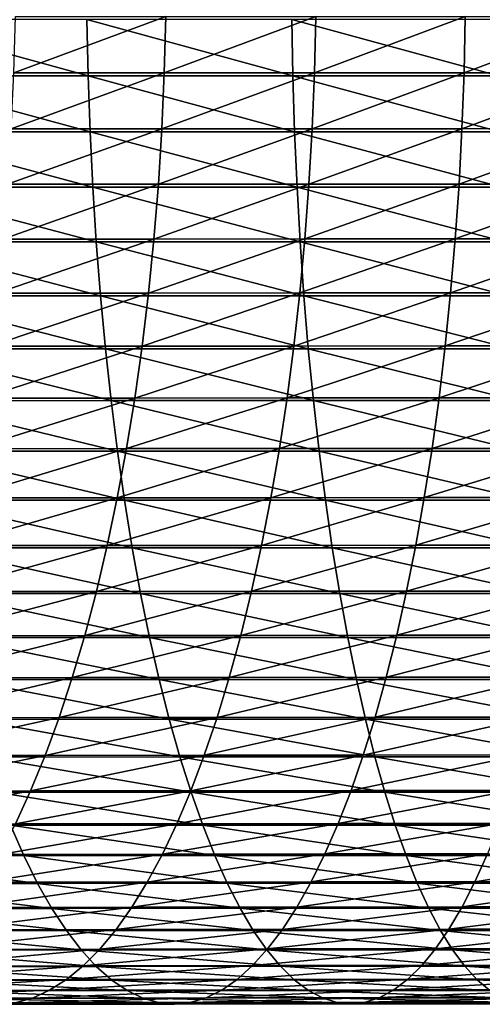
# Model space of a CAD drawing. Header units: metres. Extents: x -24 to 236, y -24 to 24.
# Tile 156 of 256: x 113.35 to 117.34, y -8.99 to -0.49. Entities that reach past the tile are written whole.
import ezdxf

# ---------------------------------------------------------------- set-up
doc = ezdxf.new("R2010")
doc.units = ezdxf.units.M
doc.layers.add('solid_10392024', color=7, linetype='CONTINUOUS')

msp = doc.modelspace()

# ---------------------------------------------------------------- linework, layer by layer
at = {"layer": 'solid_10392024'}
for points in [[(113.94062, -0.972636, 383.847198), (113.930588, -0.48679, 383.885498), (112.167854, -0.486869, 383.398285)], [(112.17894, -0.972795, 383.36026), (113.94062, -0.972636, 383.847198), (112.167854, -0.486869, 383.398285)], [(114.611099, -0.459844, 365.31601), (114.59848, -0.946115, 365.35199), (113.300247, -0.946348, 364.876373)], [(113.313805, -0.459958, 364.840729), (114.611099, -0.459844, 365.31601), (113.300247, -0.946348, 364.876373)], [(115.70858, -0.972547, 384.284332), (115.6996, -0.486745, 384.322876), (113.930588, -0.48679, 383.885498)], [(113.94062, -0.972636, 383.847198), (115.70858, -0.972547, 384.284332), (113.930588, -0.48679, 383.885498)], [(115.905281, -0.45973, 365.75177), (115.893631, -0.945879, 365.788086), (114.59848, -0.946115, 365.35199)], [(114.611099, -0.459844, 365.31601), (115.905281, -0.45973, 365.75177), (114.59848, -0.946115, 365.35199)], [(117.482147, -0.972536, 384.671295), (117.474258, -0.48674, 384.710083), (115.6996, -0.486745, 384.322876)], [(115.70858, -0.972547, 384.284332), (117.482147, -0.972536, 384.671295), (115.6996, -0.486745, 384.322876)], [(117.196587, -0.459629, 366.148315), (117.185913, -0.945672, 366.184906), (115.893631, -0.945879, 365.788086)], [(115.905281, -0.45973, 365.75177), (117.196587, -0.459629, 366.148315), (115.893631, -0.945879, 365.788086)], [(118.485222, -0.459554, 366.505859), (118.475563, -0.945518, 366.542725), (117.185913, -0.945672, 366.184906)], [(117.196587, -0.459629, 366.148315), (118.485222, -0.459554, 366.505859), (117.185913, -0.945672, 366.184906)], [(113.957321, -1.455624, 383.783478), (113.94062, -0.972636, 383.847198), (112.17894, -0.972795, 383.36026)], [(112.197372, -1.455861, 383.297028), (113.957321, -1.455624, 383.783478), (112.17894, -0.972795, 383.36026)], [(114.59848, -0.946115, 365.35199), (114.577156, -1.429605, 365.412781), (113.277336, -1.429957, 364.936584)], [(113.300247, -0.946348, 364.876373), (114.59848, -0.946115, 365.35199), (113.277336, -1.429957, 364.936584)], [(115.723503, -1.455491, 384.220154), (115.70858, -0.972547, 384.284332), (113.94062, -0.972636, 383.847198)], [(113.957321, -1.455624, 383.783478), (115.723503, -1.455491, 384.220154), (113.94062, -0.972636, 383.847198)], [(115.893631, -0.945879, 365.788086), (115.873932, -1.429249, 365.849426), (114.577156, -1.429605, 365.412781)], [(114.59848, -0.946115, 365.35199), (115.893631, -0.945879, 365.788086), (114.577156, -1.429605, 365.412781)], [(117.495277, -1.455474, 384.60672), (117.482147, -0.972536, 384.671295), (115.70858, -0.972547, 384.284332)], [(115.723503, -1.455491, 384.220154), (117.495277, -1.455474, 384.60672), (115.70858, -0.972547, 384.284332)], [(117.185913, -0.945672, 366.184906), (117.167885, -1.428936, 366.246765), (115.873932, -1.429249, 365.849426)], [(115.893631, -0.945879, 365.788086), (117.185913, -0.945672, 366.184906), (115.873932, -1.429249, 365.849426)], [(118.475563, -0.945518, 366.542725), (118.459229, -1.428703, 366.605042), (117.167885, -1.428936, 366.246765)], [(117.185913, -0.945672, 366.184906), (118.475563, -0.945518, 366.542725), (117.167885, -1.428936, 366.246765)], [(114.577156, -1.429605, 365.412781), (114.547195, -1.908893, 365.49823), (113.245148, -1.909364, 365.02124)], [(113.277336, -1.429957, 364.936584), (114.577156, -1.429605, 365.412781), (113.245148, -1.909364, 365.02124)], [(115.873932, -1.429249, 365.849426), (115.84626, -1.908417, 365.935608), (114.547195, -1.908893, 365.49823)], [(114.577156, -1.429605, 365.412781), (115.873932, -1.429249, 365.849426), (114.547195, -1.908893, 365.49823)], [(117.167885, -1.428936, 366.246765), (117.142555, -1.908001, 366.333649), (115.84626, -1.908417, 365.935608)], [(115.873932, -1.429249, 365.849426), (117.167885, -1.428936, 366.246765), (115.84626, -1.908417, 365.935608)], [(118.459229, -1.428703, 366.605042), (118.436287, -1.907689, 366.692596), (117.142555, -1.908001, 366.333649)], [(117.167885, -1.428936, 366.246765), (118.459229, -1.428703, 366.605042), (117.142555, -1.908001, 366.333649)], [(113.980637, -1.934333, 383.694519), (113.957321, -1.455624, 383.783478), (112.197372, -1.455861, 383.297028)], [(112.223114, -1.934649, 383.20871), (113.980637, -1.934333, 383.694519), (112.197372, -1.455861, 383.297028)], [(115.744347, -1.934157, 384.130585), (115.723503, -1.455491, 384.220154), (113.957321, -1.455624, 383.783478)], [(113.980637, -1.934333, 383.694519), (115.744347, -1.934157, 384.130585), (113.957321, -1.455624, 383.783478)], [(117.513611, -1.934134, 384.516602), (117.495277, -1.455474, 384.60672), (115.723503, -1.455491, 384.220154)], [(115.744347, -1.934157, 384.130585), (117.513611, -1.934134, 384.516602), (115.723503, -1.455491, 384.220154)], [(114.010498, -2.407358, 383.580566), (113.980637, -1.934333, 383.694519), (112.223114, -1.934649, 383.20871)], [(112.256081, -2.40775, 383.095642), (114.010498, -2.407358, 383.580566), (112.223114, -1.934649, 383.20871)], [(114.547195, -1.908893, 365.49823), (114.508682, -2.382571, 365.608063), (113.203766, -2.383159, 365.130035)], [(113.245148, -1.909364, 365.02124), (114.547195, -1.908893, 365.49823), (113.203766, -2.383159, 365.130035)], [(115.771042, -2.407138, 384.015869), (115.744347, -1.934157, 384.130585), (113.980637, -1.934333, 383.694519)], [(114.010498, -2.407358, 383.580566), (115.771042, -2.407138, 384.015869), (113.980637, -1.934333, 383.694519)], [(115.84626, -1.908417, 365.935608), (115.810684, -2.381977, 366.046417), (114.508682, -2.382571, 365.608063)], [(114.547195, -1.908893, 365.49823), (115.84626, -1.908417, 365.935608), (114.508682, -2.382571, 365.608063)], [(117.537086, -2.40711, 384.401184), (117.513611, -1.934134, 384.516602), (115.744347, -1.934157, 384.130585)], [(115.771042, -2.407138, 384.015869), (117.537086, -2.40711, 384.401184), (115.744347, -1.934157, 384.130585)], [(117.142555, -1.908001, 366.333649), (117.109985, -2.381457, 366.445374), (115.810684, -2.381977, 366.046417)], [(115.84626, -1.908417, 365.935608), (117.142555, -1.908001, 366.333649), (115.810684, -2.381977, 366.046417)], [(118.436287, -1.907689, 366.692596), (118.406792, -2.381069, 366.805145), (117.109985, -2.381457, 366.445374)], [(117.142555, -1.908001, 366.333649), (118.436287, -1.907689, 366.692596), (117.109985, -2.381457, 366.445374)], [(115.810684, -2.381977, 366.046417), (115.767319, -2.848537, 366.181519), (114.461731, -2.849246, 365.741943)], [(114.508682, -2.382571, 365.608063), (115.810684, -2.381977, 366.046417), (114.461731, -2.849246, 365.741943)], [(117.109985, -2.381457, 366.445374), (117.070282, -2.847914, 366.581543), (115.767319, -2.848537, 366.181519)], [(115.810684, -2.381977, 366.046417), (117.109985, -2.381457, 366.445374), (115.767319, -2.848537, 366.181519)], [(118.406792, -2.381069, 366.805145), (118.370834, -2.84745, 366.942352), (117.070282, -2.847914, 366.581543)], [(117.109985, -2.381457, 366.445374), (118.406792, -2.381069, 366.805145), (117.070282, -2.847914, 366.581543)], [(114.046814, -2.873307, 383.441986), (114.010498, -2.407358, 383.580566), (112.256081, -2.40775, 383.095642)], [(112.296181, -2.873775, 382.958069), (114.046814, -2.873307, 383.441986), (112.256081, -2.40775, 383.095642)], [(114.508682, -2.382571, 365.608063), (114.461731, -2.849246, 365.741943), (113.153313, -2.84995, 365.262665)], [(113.203766, -2.383159, 365.130035), (114.508682, -2.382571, 365.608063), (113.153313, -2.84995, 365.262665)], [(115.803513, -2.873044, 383.876343), (115.771042, -2.407138, 384.015869), (114.010498, -2.407358, 383.580566)], [(114.046814, -2.873307, 383.441986), (115.803513, -2.873044, 383.876343), (114.010498, -2.407358, 383.580566)], [(117.565643, -2.873011, 384.260834), (117.537086, -2.40711, 384.401184), (115.771042, -2.407138, 384.015869)], [(115.803513, -2.873044, 383.876343), (117.565643, -2.873011, 384.260834), (115.771042, -2.407138, 384.015869)], [(114.089485, -3.330811, 383.279175), (114.046814, -2.873307, 383.441986), (112.296181, -2.873775, 382.958069)], [(112.343292, -3.331354, 382.796478), (114.089485, -3.330811, 383.279175), (112.296181, -2.873775, 382.958069)], [(114.461731, -2.849246, 365.741943), (114.406471, -3.307548, 365.899536), (113.093948, -3.308364, 365.418762)], [(113.153313, -2.84995, 365.262665), (114.461731, -2.849246, 365.741943), (113.093948, -3.308364, 365.418762)], [(115.84166, -3.330507, 383.712433), (115.803513, -2.873044, 383.876343), (114.046814, -2.873307, 383.441986)], [(114.089485, -3.330811, 383.279175), (115.84166, -3.330507, 383.712433), (114.046814, -2.873307, 383.441986)], [(115.767319, -2.848537, 366.181519), (115.716278, -3.306724, 366.340454), (114.406471, -3.307548, 365.899536)], [(114.461731, -2.849246, 365.741943), (115.767319, -2.848537, 366.181519), (114.406471, -3.307548, 365.899536)], [(117.070282, -2.847914, 366.581543), (117.023567, -3.306002, 366.741821), (115.716278, -3.306724, 366.340454)], [(115.767319, -2.848537, 366.181519), (117.070282, -2.847914, 366.581543), (115.716278, -3.306724, 366.340454)], [(117.59919, -3.330468, 384.095886), (117.565643, -2.873011, 384.260834), (115.803513, -2.873044, 383.876343)], [(115.84166, -3.330507, 383.712433), (117.59919, -3.330468, 384.095886), (115.803513, -2.873044, 383.876343)], [(118.370834, -2.84745, 366.942352), (118.328514, -3.305463, 367.103821), (117.023567, -3.306002, 366.741821)], [(117.070282, -2.847914, 366.581543), (118.370834, -2.84745, 366.942352), (117.023567, -3.306002, 366.741821)], [(114.406471, -3.307548, 365.899536), (114.343079, -3.756128, 366.080292), (113.025833, -3.757055, 365.597839)], [(113.093948, -3.308364, 365.418762), (114.406471, -3.307548, 365.899536), (113.025833, -3.757055, 365.597839)], [(115.716278, -3.306724, 366.340454), (115.65773, -3.755193, 366.522858), (114.343079, -3.756128, 366.080292)], [(114.406471, -3.307548, 365.899536), (115.716278, -3.306724, 366.340454), (114.343079, -3.756128, 366.080292)], [(117.023567, -3.306002, 366.741821), (116.969963, -3.754372, 366.92569), (115.65773, -3.755193, 366.522858)], [(115.716278, -3.306724, 366.340454), (117.023567, -3.306002, 366.741821), (115.65773, -3.755193, 366.522858)], [(118.328514, -3.305463, 367.103821), (118.279968, -3.75376, 367.289063), (116.969963, -3.754372, 366.92569)], [(117.023567, -3.306002, 366.741821), (118.328514, -3.305463, 367.103821), (116.969963, -3.754372, 366.92569)], [(114.138374, -3.778526, 383.092621), (114.089485, -3.330811, 383.279175), (112.343292, -3.331354, 382.796478)], [(112.397278, -3.779142, 382.611298), (114.138374, -3.778526, 383.092621), (112.343292, -3.331354, 382.796478)], [(115.885368, -3.778181, 383.524567), (115.84166, -3.330507, 383.712433), (114.089485, -3.330811, 383.279175)], [(114.138374, -3.778526, 383.092621), (115.885368, -3.778181, 383.524567), (114.089485, -3.330811, 383.279175)], [(117.637634, -3.778137, 383.906891), (117.59919, -3.330468, 384.095886), (115.84166, -3.330507, 383.712433)], [(115.885368, -3.778181, 383.524567), (117.637634, -3.778137, 383.906891), (115.84166, -3.330507, 383.712433)], [(114.193352, -4.215136, 382.882843), (114.138374, -3.778526, 383.092621), (112.397278, -3.779142, 382.611298)], [(112.457977, -4.215823, 382.403107), (114.193352, -4.215136, 382.882843), (112.397278, -3.779142, 382.611298)], [(114.343079, -3.756128, 366.080292), (114.271736, -4.193669, 366.283752), (112.949181, -4.194704, 365.799377)], [(113.025833, -3.757055, 365.597839), (114.343079, -3.756128, 366.080292), (112.949181, -4.194704, 365.799377)], [(115.934517, -4.214751, 383.313354), (115.885368, -3.778181, 383.524567), (114.138374, -3.778526, 383.092621)], [(114.193352, -4.215136, 382.882843), (115.934517, -4.214751, 383.313354), (114.138374, -3.778526, 383.092621)], [(115.65773, -3.755193, 366.522858), (115.591827, -4.192625, 366.728119), (114.271736, -4.193669, 366.283752)], [(114.343079, -3.756128, 366.080292), (115.65773, -3.755193, 366.522858), (114.271736, -4.193669, 366.283752)], [(116.969963, -3.754372, 366.92569), (116.909637, -4.191709, 367.132629), (115.591827, -4.192625, 366.728119)], [(115.65773, -3.755193, 366.522858), (116.969963, -3.754372, 366.92569), (115.591827, -4.192625, 366.728119)], [(117.680862, -4.214702, 383.694397), (117.637634, -3.778137, 383.906891), (115.885368, -3.778181, 383.524567)], [(115.934517, -4.214751, 383.313354), (117.680862, -4.214702, 383.694397), (115.885368, -3.778181, 383.524567)], [(118.279968, -3.75376, 367.289063), (118.225327, -4.191026, 367.497559), (116.909637, -4.191709, 367.132629)], [(116.969963, -3.754372, 366.92569), (118.279968, -3.75376, 367.289063), (116.909637, -4.191709, 367.132629)], [(114.25425, -4.639357, 382.650452), (114.193352, -4.215136, 382.882843), (112.457977, -4.215823, 382.403107)], [(112.525208, -4.640114, 382.172455), (114.25425, -4.639357, 382.650452), (112.457977, -4.215823, 382.403107)], [(114.271736, -4.193669, 366.283752), (114.192642, -4.618885, 366.509308), (112.864204, -4.620025, 366.022797)], [(112.949181, -4.194704, 365.799377), (114.271736, -4.193669, 366.283752), (112.864204, -4.620025, 366.022797)], [(115.591827, -4.192625, 366.728119), (115.518776, -4.617734, 366.955627), (114.192642, -4.618885, 366.509308)], [(114.271736, -4.193669, 366.283752), (115.591827, -4.192625, 366.728119), (114.192642, -4.618885, 366.509308)], [(115.98896, -4.638934, 383.079407), (115.934517, -4.214751, 383.313354), (114.193352, -4.215136, 382.882843)], [(114.25425, -4.639357, 382.650452), (115.98896, -4.638934, 383.079407), (114.193352, -4.215136, 382.882843)], [(116.909637, -4.191709, 367.132629), (116.842758, -4.616726, 367.36203), (115.518776, -4.617734, 366.955627)], [(115.591827, -4.192625, 366.728119), (116.909637, -4.191709, 367.132629), (115.518776, -4.617734, 366.955627)], [(117.728745, -4.638879, 383.459015), (117.680862, -4.214702, 383.694397), (115.934517, -4.214751, 383.313354)], [(115.98896, -4.638934, 383.079407), (117.728745, -4.638879, 383.459015), (115.934517, -4.214751, 383.313354)], [(118.225327, -4.191026, 367.497559), (118.164757, -4.615973, 367.728699), (116.842758, -4.616726, 367.36203)], [(116.909637, -4.191709, 367.132629), (118.225327, -4.191026, 367.497559), (116.842758, -4.616726, 367.36203)], [(114.320885, -5.049943, 382.396179), (114.25425, -4.639357, 382.650452), (112.525208, -4.640114, 382.172455)], [(112.598785, -5.050766, 381.920074), (114.320885, -5.049943, 382.396179), (112.525208, -4.640114, 382.172455)], [(114.192642, -4.618885, 366.509308), (114.106041, -5.030525, 366.756256), (112.771156, -5.031767, 366.267426)], [(112.864204, -4.620025, 366.022797), (114.192642, -4.618885, 366.509308), (112.771156, -5.031767, 366.267426)], [(115.518776, -4.617734, 366.955627), (115.438789, -5.029273, 367.204773), (114.106041, -5.030525, 366.756256)], [(114.192642, -4.618885, 366.509308), (115.518776, -4.617734, 366.955627), (114.106041, -5.030525, 366.756256)], [(116.048531, -5.049482, 382.823395), (115.98896, -4.638934, 383.079407), (114.25425, -4.639357, 382.650452)], [(114.320885, -5.049943, 382.396179), (116.048531, -5.049482, 382.823395), (114.25425, -4.639357, 382.650452)], [(116.842758, -4.616726, 367.36203), (116.769531, -5.028174, 367.61322), (115.438789, -5.029273, 367.204773)], [(115.518776, -4.617734, 366.955627), (116.842758, -4.616726, 367.36203), (115.438789, -5.029273, 367.204773)], [(117.781136, -5.049423, 383.201447), (117.728745, -4.638879, 383.459015), (115.98896, -4.638934, 383.079407)], [(116.048531, -5.049482, 382.823395), (117.781136, -5.049423, 383.201447), (115.98896, -4.638934, 383.079407)], [(118.164757, -4.615973, 367.728699), (118.098434, -5.027354, 367.98175), (116.769531, -5.028174, 367.61322)], [(116.842758, -4.616726, 367.36203), (118.164757, -4.615973, 367.728699), (116.769531, -5.028174, 367.61322)], [(114.393074, -5.445687, 382.120758), (114.320885, -5.049943, 382.396179), (112.598785, -5.050766, 381.920074)], [(112.678482, -5.446575, 381.646698), (114.393074, -5.445687, 382.120758), (112.598785, -5.050766, 381.920074)], [(114.106041, -5.030525, 366.756256), (114.012192, -5.427381, 367.023895), (112.670319, -5.42872, 366.532562)], [(112.771156, -5.031767, 366.267426), (114.106041, -5.030525, 366.756256), (112.670319, -5.42872, 366.532562)], [(115.438789, -5.029273, 367.204773), (115.352097, -5.426029, 367.474792), (114.012192, -5.427381, 367.023895)], [(114.106041, -5.030525, 366.756256), (115.438789, -5.029273, 367.204773), (114.012192, -5.427381, 367.023895)], [(116.11306, -5.44519, 382.546082), (116.048531, -5.049482, 382.823395), (114.320885, -5.049943, 382.396179)], [(114.393074, -5.445687, 382.120758), (116.11306, -5.44519, 382.546082), (114.320885, -5.049943, 382.396179)], [(116.769531, -5.028174, 367.61322), (116.690178, -5.424844, 367.885437), (115.352097, -5.426029, 367.474792)], [(115.438789, -5.029273, 367.204773), (116.769531, -5.028174, 367.61322), (115.352097, -5.426029, 367.474792)], [(117.837891, -5.445127, 382.922424), (117.781136, -5.049423, 383.201447), (116.048531, -5.049482, 382.823395)], [(116.11306, -5.44519, 382.546082), (117.837891, -5.445127, 382.922424), (116.048531, -5.049482, 382.823395)], [(118.098434, -5.027354, 367.98175), (118.026558, -5.42396, 368.256042), (116.690178, -5.424844, 367.885437)], [(116.769531, -5.028174, 367.61322), (118.098434, -5.027354, 367.98175), (116.690178, -5.424844, 367.885437)], [(114.012192, -5.427381, 367.023895), (113.911354, -5.808285, 367.311462), (112.561974, -5.809719, 366.817413)], [(112.670319, -5.42872, 366.532562), (114.012192, -5.427381, 367.023895), (112.561974, -5.809719, 366.817413)], [(115.352097, -5.426029, 367.474792), (115.258957, -5.806839, 367.764893), (113.911354, -5.808285, 367.311462)], [(114.012192, -5.427381, 367.023895), (115.352097, -5.426029, 367.474792), (113.911354, -5.808285, 367.311462)], [(116.690178, -5.424844, 367.885437), (116.604912, -5.805571, 368.177917), (115.258957, -5.806839, 367.764893)], [(115.352097, -5.426029, 367.474792), (116.690178, -5.424844, 367.885437), (115.258957, -5.806839, 367.764893)], [(118.026558, -5.42396, 368.256042), (117.949333, -5.804624, 368.55072), (116.604912, -5.805571, 368.177917)], [(116.690178, -5.424844, 367.885437), (118.026558, -5.42396, 368.256042), (116.604912, -5.805571, 368.177917)], [(114.470589, -5.825426, 381.824951), (114.393074, -5.445687, 382.120758), (112.678482, -5.446575, 381.646698)], [(112.764061, -5.826376, 381.353119), (114.470589, -5.825426, 381.824951), (112.678482, -5.446575, 381.646698)], [(116.182358, -5.824894, 382.248291), (116.11306, -5.44519, 382.546082), (114.393074, -5.445687, 382.120758)], [(114.470589, -5.825426, 381.824951), (116.182358, -5.824894, 382.248291), (114.393074, -5.445687, 382.120758)], [(117.898842, -5.824826, 382.622803), (117.837891, -5.445127, 382.922424), (116.11306, -5.44519, 382.546082)], [(116.182358, -5.824894, 382.248291), (117.898842, -5.824826, 382.622803), (116.11306, -5.44519, 382.546082)], [(113.911354, -5.808285, 367.311462), (113.803833, -6.172119, 367.618073), (112.446449, -6.173642, 367.121155)], [(112.561974, -5.809719, 366.817413), (113.911354, -5.808285, 367.311462), (112.446449, -6.173642, 367.121155)], [(114.553207, -6.188044, 381.509674), (114.470589, -5.825426, 381.824951), (112.764061, -5.826376, 381.353119)], [(112.855286, -6.189053, 381.040192), (114.553207, -6.188044, 381.509674), (112.764061, -5.826376, 381.353119)], [(115.258957, -5.806839, 367.764893), (115.159645, -6.170582, 368.074219), (113.803833, -6.172119, 367.618073)], [(113.911354, -5.808285, 367.311462), (115.258957, -5.806839, 367.764893), (113.803833, -6.172119, 367.618073)], [(116.256226, -6.187479, 381.930847), (116.182358, -5.824894, 382.248291), (114.470589, -5.825426, 381.824951)], [(114.553207, -6.188044, 381.509674), (116.256226, -6.187479, 381.930847), (114.470589, -5.825426, 381.824951)], [(116.604912, -5.805571, 368.177917), (116.514, -6.169234, 368.489777), (115.159645, -6.170582, 368.074219)], [(115.258957, -5.806839, 367.764893), (116.604912, -5.805571, 368.177917), (115.159645, -6.170582, 368.074219)], [(117.963806, -6.187407, 382.303436), (117.898842, -5.824826, 382.622803), (116.182358, -5.824894, 382.248291)], [(116.256226, -6.187479, 381.930847), (117.963806, -6.187407, 382.303436), (116.182358, -5.824894, 382.248291)], [(117.949333, -5.804624, 368.55072), (117.866989, -6.168228, 368.864929), (116.514, -6.169234, 368.489777)], [(116.604912, -5.805571, 368.177917), (117.949333, -5.804624, 368.55072), (116.514, -6.169234, 368.489777)], [(113.803833, -6.172119, 367.618073), (113.689949, -6.517812, 367.942841), (112.324089, -6.519421, 367.442871)], [(112.446449, -6.173642, 367.121155), (113.803833, -6.172119, 367.618073), (112.324089, -6.519421, 367.442871)], [(114.640694, -6.532475, 381.175873), (114.553207, -6.188044, 381.509674), (112.855286, -6.189053, 381.040192)], [(112.951874, -6.53354, 380.708862), (114.640694, -6.532475, 381.175873), (112.855286, -6.189053, 381.040192)], [(115.159645, -6.170582, 368.074219), (115.054459, -6.516189, 368.401855), (113.689949, -6.517812, 367.942841)], [(113.803833, -6.172119, 367.618073), (115.159645, -6.170582, 368.074219), (113.689949, -6.517812, 367.942841)], [(116.334435, -6.531878, 381.594757), (116.256226, -6.187479, 381.930847), (114.553207, -6.188044, 381.509674)], [(114.640694, -6.532475, 381.175873), (116.334435, -6.531878, 381.594757), (114.553207, -6.188044, 381.509674)], [(116.514, -6.169234, 368.489777), (116.417702, -6.514766, 368.820099), (115.054459, -6.516189, 368.401855)], [(115.159645, -6.170582, 368.074219), (116.514, -6.169234, 368.489777), (115.054459, -6.516189, 368.401855)], [(118.032585, -6.531802, 381.965302), (117.963806, -6.187407, 382.303436), (116.256226, -6.187479, 381.930847)], [(116.334435, -6.531878, 381.594757), (118.032585, -6.531802, 381.965302), (116.256226, -6.187479, 381.930847)], [(117.866989, -6.168228, 368.864929), (117.77977, -6.513704, 369.197723), (116.417702, -6.514766, 368.820099)], [(116.514, -6.169234, 368.489777), (117.866989, -6.168228, 368.864929), (116.417702, -6.514766, 368.820099)], [(113.689949, -6.517812, 367.942841), (113.57003, -6.84435, 368.284821), (112.195244, -6.846039, 367.781616)], [(112.324089, -6.519421, 367.442871), (113.689949, -6.517812, 367.942841), (112.195244, -6.846039, 367.781616)], [(114.73278, -6.857706, 380.824463), (114.640694, -6.532475, 381.175873), (112.951874, -6.53354, 380.708862)], [(113.053551, -6.858825, 380.360077), (114.73278, -6.857706, 380.824463), (112.951874, -6.53354, 380.708862)], [(115.054459, -6.516189, 368.401855), (114.943687, -6.842645, 368.746857), (113.57003, -6.84435, 368.284821)], [(113.689949, -6.517812, 367.942841), (115.054459, -6.516189, 368.401855), (113.57003, -6.84435, 368.284821)], [(116.416763, -6.85708, 381.240967), (116.334435, -6.531878, 381.594757), (114.640694, -6.532475, 381.175873)], [(114.73278, -6.857706, 380.824463), (116.416763, -6.85708, 381.240967), (114.640694, -6.532475, 381.175873)], [(116.417702, -6.514766, 368.820099), (116.316299, -6.841151, 369.167938), (114.943687, -6.842645, 368.746857)], [(115.054459, -6.516189, 368.401855), (116.417702, -6.514766, 368.820099), (114.943687, -6.842645, 368.746857)], [(117.77977, -6.513704, 369.197723), (117.687935, -6.840035, 369.548157), (116.316299, -6.841151, 369.167938)], [(116.417702, -6.514766, 368.820099), (117.77977, -6.513704, 369.197723), (116.316299, -6.841151, 369.167938)], [(118.104996, -6.857, 381.609344), (118.032585, -6.531802, 381.965302), (116.334435, -6.531878, 381.594757)], [(116.416763, -6.85708, 381.240967), (118.104996, -6.857, 381.609344), (116.334435, -6.531878, 381.594757)], [(113.57003, -6.84435, 368.284821), (113.444427, -7.150771, 368.642975), (112.060295, -7.152536, 368.136414)], [(112.195244, -6.846039, 367.781616), (113.57003, -6.84435, 368.284821), (112.060295, -7.152536, 368.136414)], [(114.829208, -7.162783, 380.456512), (114.73278, -6.857706, 380.824463), (113.053551, -6.858825, 380.360077)], [(113.160011, -7.163951, 379.994904), (114.829208, -7.162783, 380.456512), (113.053551, -6.858825, 380.360077)], [(114.943687, -6.842645, 368.746857), (114.827675, -7.148991, 369.108215), (113.444427, -7.150771, 368.642975)], [(113.57003, -6.84435, 368.284821), (114.943687, -6.842645, 368.746857), (113.444427, -7.150771, 368.642975)], [(116.502968, -7.162129, 380.870514), (116.416763, -6.85708, 381.240967), (114.73278, -6.857706, 380.824463)], [(114.829208, -7.162783, 380.456512), (116.502968, -7.162129, 380.870514), (114.73278, -6.857706, 380.824463)], [(116.316299, -6.841151, 369.167938), (116.210098, -7.147429, 369.532227), (114.827675, -7.148991, 369.108215)], [(114.943687, -6.842645, 368.746857), (116.316299, -6.841151, 369.167938), (114.827675, -7.148991, 369.108215)], [(117.687935, -6.840035, 369.548157), (117.591743, -7.146264, 369.915222), (116.210098, -7.147429, 369.532227)], [(116.316299, -6.841151, 369.167938), (117.687935, -6.840035, 369.548157), (116.210098, -7.147429, 369.532227)], [(118.180809, -7.162045, 381.236633), (118.104996, -6.857, 381.609344), (116.416763, -6.85708, 381.240967)], [(116.502968, -7.162129, 380.870514), (118.180809, -7.162045, 381.236633), (116.416763, -6.85708, 381.240967)], [(117.591743, -7.146264, 369.915222), (117.491486, -7.431489, 370.297791), (116.099403, -7.432701, 369.911957)], [(116.210098, -7.147429, 369.532227), (117.591743, -7.146264, 369.915222), (116.099403, -7.432701, 369.911957)], [(113.444427, -7.150771, 368.642975), (113.313515, -7.436176, 369.016296), (111.919632, -7.438012, 368.506226)], [(112.060295, -7.152536, 368.136414), (113.444427, -7.150771, 368.642975), (111.919632, -7.438012, 368.506226)], [(114.929688, -7.446808, 380.07312), (114.829208, -7.162783, 380.456512), (113.160011, -7.163951, 379.994904)], [(113.27095, -7.448022, 379.614349), (114.929688, -7.446808, 380.07312), (113.160011, -7.163951, 379.994904)], [(114.827675, -7.148991, 369.108215), (114.706757, -7.434324, 369.484833), (113.313515, -7.436176, 369.016296)], [(113.444427, -7.150771, 368.642975), (114.827675, -7.148991, 369.108215), (113.313515, -7.436176, 369.016296)], [(116.210098, -7.147429, 369.532227), (116.099403, -7.432701, 369.911957), (114.706757, -7.434324, 369.484833)], [(114.827675, -7.148991, 369.108215), (116.210098, -7.147429, 369.532227), (114.706757, -7.434324, 369.484833)], [(116.592796, -7.446128, 380.484497), (116.502968, -7.162129, 380.870514), (114.829208, -7.162783, 380.456512)], [(114.929688, -7.446808, 380.07312), (116.592796, -7.446128, 380.484497), (114.829208, -7.162783, 380.456512)], [(118.259811, -7.446041, 380.848267), (118.180809, -7.162045, 381.236633), (116.502968, -7.162129, 380.870514)], [(116.592796, -7.446128, 380.484497), (118.259811, -7.446041, 380.848267), (116.502968, -7.162129, 380.870514)], [(113.386032, -7.710203, 379.219574), (113.27095, -7.448022, 379.614349), (111.617043, -7.449649, 379.108398)], [(111.74276, -7.711888, 378.716827), (113.386032, -7.710203, 379.219574), (111.617043, -7.449649, 379.108398)], [(114.706757, -7.434324, 369.484833), (114.581291, -7.697809, 369.87561), (113.177673, -7.699727, 369.403656)], [(113.313515, -7.436176, 369.016296), (114.706757, -7.434324, 369.484833), (113.177673, -7.699727, 369.403656)], [(115.03392, -7.708946, 379.675385), (114.929688, -7.446808, 380.07312), (113.27095, -7.448022, 379.614349)], [(113.386032, -7.710203, 379.219574), (115.03392, -7.708946, 379.675385), (113.27095, -7.448022, 379.614349)], [(116.099403, -7.432701, 369.911957), (115.98455, -7.696127, 370.305939), (114.581291, -7.697809, 369.87561)], [(114.706757, -7.434324, 369.484833), (116.099403, -7.432701, 369.911957), (114.581291, -7.697809, 369.87561)], [(116.685974, -7.708242, 380.084045), (116.592796, -7.446128, 380.484497), (114.929688, -7.446808, 380.07312)], [(115.03392, -7.708946, 379.675385), (116.685974, -7.708242, 380.084045), (114.929688, -7.446808, 380.07312)], [(117.491486, -7.431489, 370.297791), (117.387451, -7.694872, 370.694733), (115.98455, -7.696127, 370.305939)], [(116.099403, -7.432701, 369.911957), (117.491486, -7.431489, 370.297791), (115.98455, -7.696127, 370.305939)], [(118.341766, -7.708152, 380.445374), (118.259811, -7.446041, 380.848267), (116.592796, -7.446128, 380.484497)], [(116.685974, -7.708242, 380.084045), (118.341766, -7.708152, 380.445374), (116.592796, -7.446128, 380.484497)], [(113.504921, -7.949724, 378.811768), (113.386032, -7.710203, 379.219574), (111.74276, -7.711888, 378.716827)], [(111.872627, -7.951461, 378.312317), (113.504921, -7.949724, 378.811768), (111.74276, -7.711888, 378.716827)], [(114.581291, -7.697809, 369.87561), (114.451645, -7.938669, 370.279449), (113.037308, -7.940647, 369.803955)], [(113.177673, -7.699727, 369.403656), (114.581291, -7.697809, 369.87561), (113.037308, -7.940647, 369.803955)], [(115.141602, -7.948428, 379.264496), (115.03392, -7.708946, 379.675385), (113.386032, -7.710203, 379.219574)], [(113.504921, -7.949724, 378.811768), (115.141602, -7.948428, 379.264496), (113.386032, -7.710203, 379.219574)], [(115.98455, -7.696127, 370.305939), (115.86586, -7.936935, 370.713074), (114.451645, -7.938669, 370.279449)], [(114.581291, -7.697809, 369.87561), (115.98455, -7.696127, 370.305939), (114.451645, -7.938669, 370.279449)], [(116.782242, -7.947702, 379.670349), (116.685974, -7.708242, 380.084045), (115.03392, -7.708946, 379.675385)], [(115.141602, -7.948428, 379.264496), (116.782242, -7.947702, 379.670349), (115.03392, -7.708946, 379.675385)], [(117.387451, -7.694872, 370.694733), (117.279953, -7.935641, 371.104919), (115.86586, -7.936935, 370.713074)], [(115.98455, -7.696127, 370.305939), (117.387451, -7.694872, 370.694733), (115.86586, -7.936935, 370.713074)], [(118.426437, -7.947609, 380.029144), (118.341766, -7.708152, 380.445374), (116.685974, -7.708242, 380.084045)], [(116.782242, -7.947702, 379.670349), (118.426437, -7.947609, 380.029144), (116.685974, -7.708242, 380.084045)], [(118.790024, -7.69417, 371.042114), (118.693924, -7.934916, 371.455109), (117.279953, -7.935641, 371.104919)], [(117.387451, -7.694872, 370.694733), (118.790024, -7.69417, 371.042114), (117.279953, -7.935641, 371.104919)], [(113.627274, -8.16588, 378.392059), (113.504921, -7.949724, 378.811768), (111.872627, -7.951461, 378.312317)], [(112.006279, -8.167664, 377.896027), (113.627274, -8.16588, 378.392059), (111.872627, -7.951461, 378.312317)], [(114.451645, -7.938669, 370.279449), (114.318192, -8.156197, 370.695099), (112.89283, -8.158229, 370.215973)], [(113.037308, -7.940647, 369.803955), (114.451645, -7.938669, 370.279449), (112.89283, -8.158229, 370.215973)], [(115.252419, -8.164548, 378.841644), (115.141602, -7.948428, 379.264496), (113.504921, -7.949724, 378.811768)], [(113.627274, -8.16588, 378.392059), (115.252419, -8.164548, 378.841644), (113.504921, -7.949724, 378.811768)], [(115.86586, -7.936935, 370.713074), (115.74369, -8.154415, 371.132141), (114.318192, -8.156197, 370.695099)], [(114.451645, -7.938669, 370.279449), (115.86586, -7.936935, 370.713074), (114.318192, -8.156197, 370.695099)], [(116.88131, -8.163803, 379.244598), (116.782242, -7.947702, 379.670349), (115.141602, -7.948428, 379.264496)], [(115.252419, -8.164548, 378.841644), (116.88131, -8.163803, 379.244598), (115.141602, -7.948428, 379.264496)], [(117.279953, -7.935641, 371.104919), (117.169304, -8.153086, 371.527161), (115.74369, -8.154415, 371.132141)], [(115.86586, -7.936935, 370.713074), (117.279953, -7.935641, 371.104919), (115.74369, -8.154415, 371.132141)], [(118.513565, -8.163708, 379.6008), (118.426437, -7.947609, 380.029144), (116.782242, -7.947702, 379.670349)], [(116.88131, -8.163803, 379.244598), (118.513565, -8.163708, 379.6008), (116.782242, -7.947702, 379.670349)], [(118.693924, -7.934916, 371.455109), (118.595001, -8.152342, 371.880219), (117.169304, -8.153086, 371.527161)], [(117.279953, -7.935641, 371.104919), (118.693924, -7.934916, 371.455109), (117.169304, -8.153086, 371.527161)], [(113.752724, -8.358036, 377.961731), (113.627274, -8.16588, 378.392059), (112.006279, -8.167664, 377.896027)], [(114.318192, -8.156197, 370.695099), (114.181328, -8.349753, 371.121399), (112.744659, -8.351833, 370.638489)], [(112.89283, -8.158229, 370.215973), (114.318192, -8.156197, 370.695099), (112.744659, -8.351833, 370.638489)], [(115.366043, -8.356673, 378.408081), (115.252419, -8.164548, 378.841644), (113.627274, -8.16588, 378.392059)], [(113.752724, -8.358036, 377.961731), (115.366043, -8.356673, 378.408081), (113.627274, -8.16588, 378.392059)], [(115.74369, -8.154415, 371.132141), (115.618408, -8.34793, 371.56192), (114.181328, -8.349753, 371.121399)], [(114.318192, -8.156197, 370.695099), (115.74369, -8.154415, 371.132141), (114.181328, -8.349753, 371.121399)], [(116.982895, -8.35591, 378.808075), (116.88131, -8.163803, 379.244598), (115.252419, -8.164548, 378.841644)], [(115.366043, -8.356673, 378.408081), (116.982895, -8.35591, 378.808075), (115.252419, -8.164548, 378.841644)], [(117.169304, -8.153086, 371.527161), (117.055832, -8.346568, 371.960144), (115.618408, -8.34793, 371.56192)], [(115.74369, -8.154415, 371.132141), (117.169304, -8.153086, 371.527161), (115.618408, -8.34793, 371.56192)], [(118.602905, -8.355813, 379.161591), (118.513565, -8.163708, 379.6008), (116.88131, -8.163803, 379.244598)], [(116.982895, -8.35591, 378.808075), (118.602905, -8.355813, 379.161591), (116.88131, -8.163803, 379.244598)], [(118.595001, -8.152342, 371.880219), (118.493553, -8.345806, 372.316162), (117.055832, -8.346568, 371.960144)], [(117.169304, -8.153086, 371.527161), (118.595001, -8.152342, 371.880219), (117.055832, -8.346568, 371.960144)], [(112.143318, -8.359862, 377.469177), (113.752724, -8.358036, 377.961731), (112.006279, -8.167664, 377.896027)], [(113.880905, -8.525627, 377.522034), (113.752724, -8.358036, 377.961731), (112.143318, -8.359862, 377.469177)], [(112.28334, -8.52749, 377.033051), (113.880905, -8.525627, 377.522034), (112.143318, -8.359862, 377.469177)], [(114.181328, -8.349753, 371.121399), (114.041466, -8.51877, 371.557037), (112.593231, -8.520892, 371.070313)], [(112.744659, -8.351833, 370.638489), (114.181328, -8.349753, 371.121399), (112.593231, -8.520892, 371.070313)], [(115.48214, -8.524238, 377.965057), (115.366043, -8.356673, 378.408081), (113.752724, -8.358036, 377.961731)], [(113.880905, -8.525627, 377.522034), (115.48214, -8.524238, 377.965057), (113.752724, -8.358036, 377.961731)], [(115.618408, -8.34793, 371.56192), (115.490364, -8.51691, 372.001129), (114.041466, -8.51877, 371.557037)], [(114.181328, -8.349753, 371.121399), (115.618408, -8.34793, 371.56192), (114.041466, -8.51877, 371.557037)], [(117.086685, -8.523459, 378.362061), (116.982895, -8.35591, 378.808075), (115.366043, -8.356673, 378.408081)], [(115.48214, -8.524238, 377.965057), (117.086685, -8.523459, 378.362061), (115.366043, -8.356673, 378.408081)], [(117.055832, -8.346568, 371.960144), (116.939865, -8.51552, 372.402649), (115.490364, -8.51691, 372.001129)], [(115.618408, -8.34793, 371.56192), (117.055832, -8.346568, 371.960144), (115.490364, -8.51691, 372.001129)], [(118.493553, -8.345806, 372.316162), (118.389877, -8.514743, 372.761688), (116.939865, -8.51552, 372.402649)], [(117.055832, -8.346568, 371.960144), (118.493553, -8.345806, 372.316162), (116.939865, -8.51552, 372.402649)], [(118.694191, -8.523359, 378.71286), (118.602905, -8.355813, 379.161591), (116.982895, -8.35591, 378.808075)], [(117.086685, -8.523459, 378.362061), (118.694191, -8.523359, 378.71286), (116.982895, -8.35591, 378.808075)], [(114.011444, -8.668162, 377.074249), (113.880905, -8.525627, 377.522034), (112.28334, -8.52749, 377.033051)], [(112.425934, -8.670055, 376.588928), (114.011444, -8.668162, 377.074249), (112.28334, -8.52749, 377.033051)], [(114.041466, -8.51877, 371.557037), (113.899002, -8.662749, 372.000763), (112.438995, -8.664907, 371.510162)], [(112.593231, -8.520892, 371.070313), (114.041466, -8.51877, 371.557037), (112.438995, -8.664907, 371.510162)], [(115.600365, -8.666748, 377.513916), (115.48214, -8.524238, 377.965057), (113.880905, -8.525627, 377.522034)], [(114.011444, -8.668162, 377.074249), (115.600365, -8.666748, 377.513916), (113.880905, -8.525627, 377.522034)], [(115.490364, -8.51691, 372.001129), (115.359955, -8.660857, 372.448486), (113.899002, -8.662749, 372.000763)], [(114.041466, -8.51877, 371.557037), (115.490364, -8.51691, 372.001129), (113.899002, -8.662749, 372.000763)], [(116.939865, -8.51552, 372.402649), (116.821747, -8.659445, 372.853394), (115.359955, -8.660857, 372.448486)], [(115.490364, -8.51691, 372.001129), (116.939865, -8.51552, 372.402649), (115.359955, -8.660857, 372.448486)], [(117.192383, -8.665957, 377.907837), (117.086685, -8.523459, 378.362061), (115.48214, -8.524238, 377.965057)], [(115.600365, -8.666748, 377.513916), (117.192383, -8.665957, 377.907837), (115.48214, -8.524238, 377.965057)], [(118.389877, -8.514743, 372.761688), (118.284279, -8.658654, 373.215485), (116.821747, -8.659445, 372.853394)], [(116.939865, -8.51552, 372.402649), (118.389877, -8.514743, 372.761688), (116.821747, -8.659445, 372.853394)], [(118.787148, -8.665856, 378.255859), (118.694191, -8.523359, 378.71286), (117.086685, -8.523459, 378.362061)], [(117.192383, -8.665957, 377.907837), (118.787148, -8.665856, 378.255859), (117.086685, -8.523459, 378.362061)], [(113.899002, -8.662749, 372.000763), (113.754364, -8.781268, 372.451263), (112.282402, -8.783456, 371.956696)], [(112.438995, -8.664907, 371.510162), (113.899002, -8.662749, 372.000763), (112.282402, -8.783456, 371.956696)], [(114.143951, -8.78522, 376.61972), (114.011444, -8.668162, 377.074249), (112.425934, -8.670055, 376.588928)], [(112.570686, -8.78714, 376.138092), (114.143951, -8.78522, 376.61972), (112.425934, -8.670055, 376.588928)], [(115.359955, -8.660857, 372.448486), (115.227547, -8.77935, 372.902679), (113.754364, -8.781268, 372.451263)], [(113.899002, -8.662749, 372.000763), (115.359955, -8.660857, 372.448486), (113.754364, -8.781268, 372.451263)], [(115.720383, -8.783788, 377.055969), (115.600365, -8.666748, 377.513916), (114.011444, -8.668162, 377.074249)], [(114.143951, -8.78522, 376.61972), (115.720383, -8.783788, 377.055969), (114.011444, -8.668162, 377.074249)], [(116.821747, -8.659445, 372.853394), (116.70182, -8.777919, 373.311005), (115.227547, -8.77935, 372.902679)], [(115.359955, -8.660857, 372.448486), (116.821747, -8.659445, 372.853394), (115.227547, -8.77935, 372.902679)], [(117.299675, -8.782986, 377.446747), (117.192383, -8.665957, 377.907837), (115.600365, -8.666748, 377.513916)], [(115.720383, -8.783788, 377.055969), (117.299675, -8.782986, 377.446747), (115.600365, -8.666748, 377.513916)], [(118.284279, -8.658654, 373.215485), (118.177071, -8.777118, 373.676239), (116.70182, -8.777919, 373.311005)], [(116.821747, -8.659445, 372.853394), (118.284279, -8.658654, 373.215485), (116.70182, -8.777919, 373.311005)], [(118.881508, -8.782884, 377.791962), (118.787148, -8.665856, 378.255859), (117.192383, -8.665957, 377.907837)], [(117.299675, -8.782986, 377.446747), (118.881508, -8.782884, 377.791962), (117.192383, -8.665957, 377.907837)], [(113.754364, -8.781268, 372.451263), (113.607979, -8.87398, 372.907227), (112.123917, -8.87619, 372.408661)], [(112.282402, -8.783456, 371.956696), (113.754364, -8.781268, 372.451263), (112.123917, -8.87619, 372.408661)], [(114.278038, -8.876458, 376.15976), (114.143951, -8.78522, 376.61972), (112.570686, -8.78714, 376.138092)], [(112.717155, -8.878398, 375.681854), (114.278038, -8.876458, 376.15976), (112.570686, -8.78714, 376.138092)], [(115.227547, -8.77935, 372.902679), (115.093536, -8.872041, 373.362366), (113.607979, -8.87398, 372.907227)], [(113.754364, -8.781268, 372.451263), (115.227547, -8.77935, 372.902679), (113.607979, -8.87398, 372.907227)], [(115.841827, -8.875011, 376.59256), (115.720383, -8.783788, 377.055969), (114.143951, -8.78522, 376.61972)], [(114.278038, -8.876458, 376.15976), (115.841827, -8.875011, 376.59256), (114.143951, -8.78522, 376.61972)], [(116.70182, -8.777919, 373.311005), (116.580444, -8.870594, 373.774139), (115.093536, -8.872041, 373.362366)], [(115.227547, -8.77935, 372.902679), (116.70182, -8.777919, 373.311005), (115.093536, -8.872041, 373.362366)], [(117.408249, -8.874201, 376.980164), (117.299675, -8.782986, 377.446747), (115.720383, -8.783788, 377.055969)], [(115.841827, -8.875011, 376.59256), (117.408249, -8.874201, 376.980164), (115.720383, -8.783788, 377.055969)], [(118.177071, -8.777118, 373.676239), (118.068558, -8.869784, 374.142548), (116.580444, -8.870594, 373.774139)], [(116.70182, -8.777919, 373.311005), (118.177071, -8.777118, 373.676239), (116.580444, -8.870594, 373.774139)], [(118.976997, -8.874097, 377.32254), (118.881508, -8.782884, 377.791962), (117.299675, -8.782986, 377.446747)], [(117.408249, -8.874201, 376.980164), (118.976997, -8.874097, 377.32254), (117.299675, -8.782986, 377.446747)], [(113.607979, -8.87398, 372.907227), (113.460266, -8.940609, 373.367279), (111.963997, -8.942836, 372.864716)], [(112.123917, -8.87619, 372.408661), (113.607979, -8.87398, 372.907227), (111.963997, -8.942836, 372.864716)], [(114.413315, -8.941608, 375.695709), (114.278038, -8.876458, 376.15976), (112.717155, -8.878398, 375.681854)], [(112.864929, -8.943562, 375.221588), (114.413315, -8.941608, 375.695709), (112.717155, -8.878398, 375.681854)], [(115.093536, -8.872041, 373.362366), (114.958313, -8.938656, 373.826202), (113.460266, -8.940609, 373.367279)], [(113.607979, -8.87398, 372.907227), (115.093536, -8.872041, 373.362366), (113.460266, -8.940609, 373.367279)], [(115.964355, -8.94015, 376.125031), (115.841827, -8.875011, 376.59256), (114.278038, -8.876458, 376.15976)], [(114.413315, -8.941608, 375.695709), (115.964355, -8.94015, 376.125031), (114.278038, -8.876458, 376.15976)], [(116.580444, -8.870594, 373.774139), (116.45797, -8.937199, 374.241486), (114.958313, -8.938656, 373.826202)], [(115.093536, -8.872041, 373.362366), (116.580444, -8.870594, 373.774139), (114.958313, -8.938656, 373.826202)], [(117.517776, -8.939334, 376.50946), (117.408249, -8.874201, 376.980164), (115.841827, -8.875011, 376.59256)], [(115.964355, -8.94015, 376.125031), (117.517776, -8.939334, 376.50946), (115.841827, -8.875011, 376.59256)], [(118.068558, -8.869784, 374.142548), (117.959068, -8.936382, 374.613068), (116.45797, -8.937199, 374.241486)], [(116.580444, -8.870594, 373.774139), (118.068558, -8.869784, 374.142548), (116.45797, -8.937199, 374.241486)], [(113.460266, -8.940609, 373.367279), (113.311668, -8.980962, 373.830139), (111.803116, -8.983199, 373.323486)], [(111.963997, -8.942836, 372.864716), (113.460266, -8.940609, 373.367279), (111.803116, -8.983199, 373.323486)], [(114.549385, -8.980478, 375.228973), (114.413315, -8.941608, 375.695709), (112.864929, -8.943562, 375.221588)], [(113.013565, -8.98244, 374.758636), (114.549385, -8.980478, 375.228973), (112.864929, -8.943562, 375.221588)], [(114.685837, -8.992954, 374.760895), (114.549385, -8.980478, 375.228973), (113.013565, -8.98244, 374.758636)], [(113.162621, -8.99492, 374.294373), (114.685837, -8.992954, 374.760895), (113.013565, -8.98244, 374.758636)], [(114.822281, -8.979, 374.292847), (114.685837, -8.992954, 374.760895), (113.162621, -8.99492, 374.294373)], [(113.311668, -8.980962, 373.830139), (114.822281, -8.979, 374.292847), (113.162621, -8.99492, 374.294373)], [(114.958313, -8.938656, 373.826202), (114.822281, -8.979, 374.292847), (113.311668, -8.980962, 373.830139)], [(113.460266, -8.940609, 373.367279), (114.958313, -8.938656, 373.826202), (113.311668, -8.980962, 373.830139)], [(116.087593, -8.979014, 375.654785), (115.964355, -8.94015, 376.125031), (114.413315, -8.941608, 375.695709)], [(114.549385, -8.980478, 375.228973), (116.087593, -8.979014, 375.654785), (114.413315, -8.941608, 375.695709)], [(116.211182, -8.991488, 375.183167), (116.087593, -8.979014, 375.654785), (114.549385, -8.980478, 375.228973)], [(114.685837, -8.992954, 374.760895), (116.211182, -8.991488, 375.183167), (114.549385, -8.980478, 375.228973)], [(116.334763, -8.977536, 374.711609), (116.211182, -8.991488, 375.183167), (114.685837, -8.992954, 374.760895)], [(114.822281, -8.979, 374.292847), (116.334763, -8.977536, 374.711609), (114.685837, -8.992954, 374.760895)], [(116.45797, -8.937199, 374.241486), (116.334763, -8.977536, 374.711609), (114.822281, -8.979, 374.292847)], [(114.958313, -8.938656, 373.826202), (116.45797, -8.937199, 374.241486), (114.822281, -8.979, 374.292847)], [(117.627953, -8.978194, 376.036011), (117.517776, -8.939334, 376.50946), (115.964355, -8.94015, 376.125031)], [(116.087593, -8.979014, 375.654785), (117.627953, -8.978194, 376.036011), (115.964355, -8.94015, 376.125031)], [(117.738441, -8.990667, 375.561188), (117.627953, -8.978194, 376.036011), (116.087593, -8.979014, 375.654785)], [(116.211182, -8.991488, 375.183167), (117.738441, -8.990667, 375.561188), (116.087593, -8.979014, 375.654785)], [(117.848923, -8.976716, 375.086395), (117.738441, -8.990667, 375.561188), (116.211182, -8.991488, 375.183167)], [(116.334763, -8.977536, 374.711609), (117.848923, -8.976716, 375.086395), (116.211182, -8.991488, 375.183167)], [(117.959068, -8.936382, 374.613068), (117.848923, -8.976716, 375.086395), (116.334763, -8.977536, 374.711609)], [(116.45797, -8.937199, 374.241486), (117.959068, -8.936382, 374.613068), (116.334763, -8.977536, 374.711609)]]:
    msp.add_3dface(points, dxfattribs=at)

doc.saveas('drawing.dxf')
